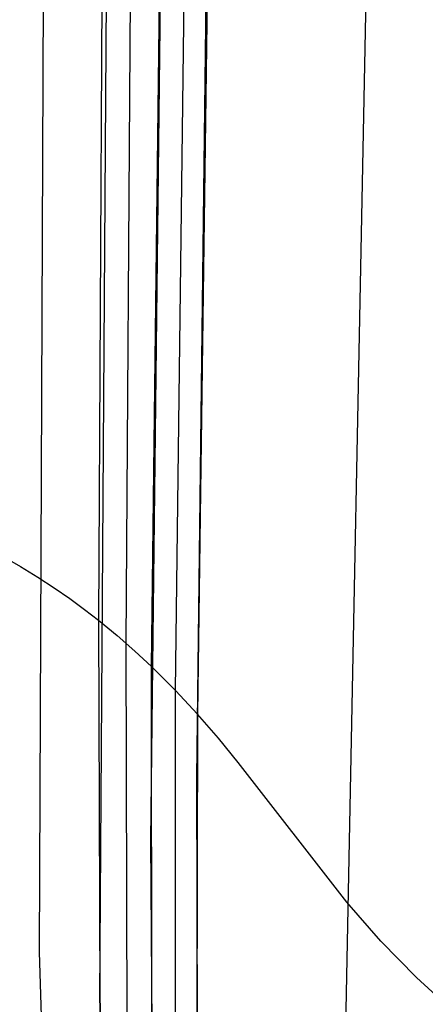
# Model space of a CAD drawing. Header units: millimetres. Extents: x -273 to 273, y -240 to 302.
# Tile 209 of 256: x 195 to 222, y -181 to -115. Entities that reach past the tile are written whole.
import ezdxf

# ---------------------------------------------------------------- set-up
doc = ezdxf.new("R2010")
doc.units = ezdxf.units.MM
doc.header["$MEASUREMENT"] = 0
doc.layers.add('IGES level 2', color=7, linetype='Continuous', true_color=0x008000)

msp = doc.modelspace()

# ---------------------------------------------------------------- linework, layer by layer
at = {"layer": 'IGES level 2', "color": 31, "true_color": 0xfabe47}
for p, q in [((202.742, -24.087, 517.287), (201.885, -157.065, 507.91)), ((200.738, -25.882, 512.35), (200.024, -155.518, 504.42)), ((206.678, -166.132, 518.824), (208.058, -50.19, 529.422)), ((216.371, -201.029, 547.869), (219.016, -68.901, 563.938)), ((207.919, -72.219, 527.171), (206.721, -161.868, 519.162)), ((206.315, -72.757, 522.461), (205.218, -160.247, 515.304)), ((203.611, -158.644, 511.545), (204.609, -73.291, 517.837)), ((200.121, -181.074, 503.254), (200.826, -74.306, 508.989)), ((196.443, -75.188, 500.896), (196.011, -177.921, 497.175)), ((204.524, -83.77, 516.986), (203.549, -170.387, 510.801)), ((193.538, -151.184, 495.151), (194.76, -151.891, 496.599)), ((194.76, -151.891, 496.599), (195.928, -152.605, 498.089)), ((195.928, -152.605, 498.089), (197.039, -153.325, 499.617)), ((197.039, -153.325, 499.617), (198.093, -154.052, 501.183)), ((198.093, -154.052, 501.183), (199.089, -154.783, 502.785)), ((199.089, -154.783, 502.785), (200.024, -155.518, 504.42)), ((200.024, -155.518, 504.42), (200.121, -181.074, 503.254)), ((200.024, -155.518, 504.42), (201.294, -156.558, 506.758)), ((201.294, -156.558, 506.758), (202.49, -157.6, 509.134)), ((201.885, -157.065, 507.91), (201.944, -182.72, 506.551)), ((202.49, -157.6, 509.134), (203.611, -158.644, 511.545)), ((203.611, -158.644, 511.545), (205.228, -160.257, 515.328)), ((203.631, -184.401, 509.992), (203.611, -158.644, 511.545)), ((205.218, -160.247, 515.304), (205.198, -186.106, 513.558)), ((205.228, -160.257, 515.328), (206.721, -161.868, 519.162)), ((206.721, -161.868, 519.162), (206.66, -187.828, 517.228)), ((208.135, -163.498, 523.097), (206.721, -161.868, 519.162)), ((209.474, -165.132, 527.085), (208.135, -163.498, 523.097)), ((216.799, -174.574, 550.85), (209.474, -165.132, 527.085)), ((206.723, -192.015, 516.959), (206.678, -166.132, 518.824)), ((203.549, -170.387, 510.801), (203.641, -185.039, 509.959)), ((219.11, -177.204, 557.628), (216.799, -174.574, 550.85)), ((221.508, -179.656, 564.006), (219.11, -177.204, 557.628)), ((196.011, -177.921, 497.175), (196.817, -202.029, 496.451)), ((223.972, -181.919, 569.954), (221.508, -179.656, 564.006)), ((200.121, -181.074, 503.254), (200.855, -203.936, 502.373)), ((200.855, -203.936, 502.373), (200.121, -181.074, 503.254))]:
    msp.add_line(p, q, dxfattribs=at)

doc.saveas('drawing.dxf')
